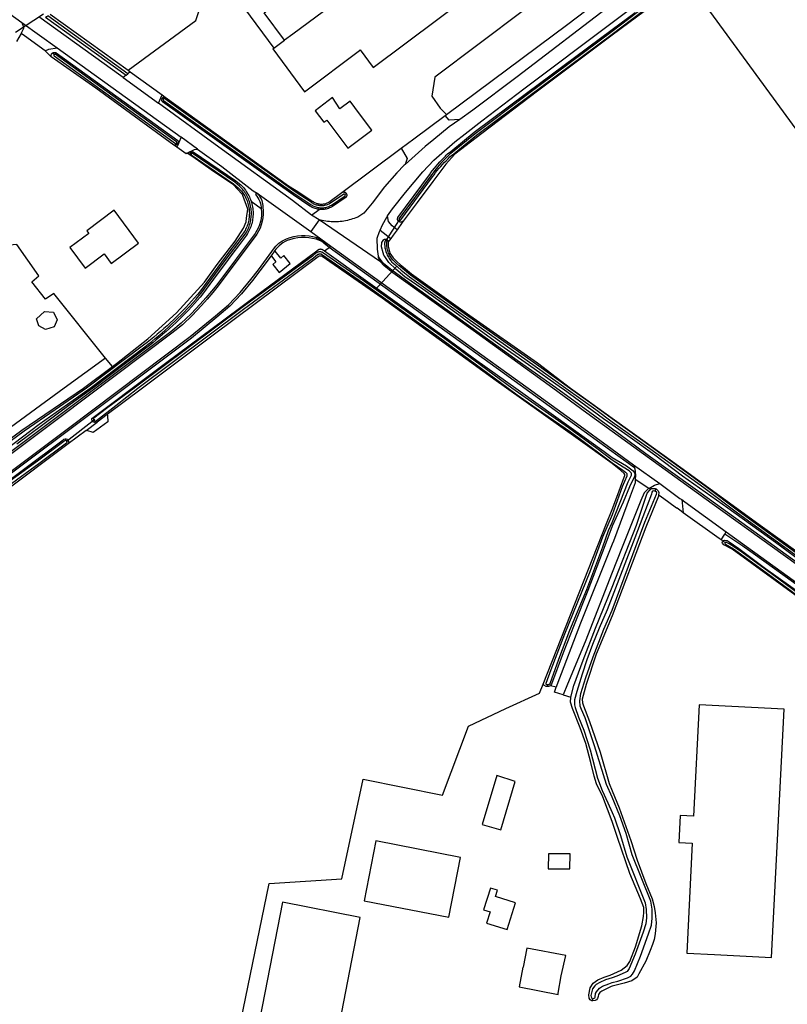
# Model space of a CAD drawing. Header units: metres. Extents: x 174423 to 175128, y 462196 to 462742.
# Tile 131 of 137: x 175066.54 to 175068.79, y 462734.61 to 462737.51. Entities that reach past the tile are written whole.
import ezdxf

# ---------------------------------------------------------------- set-up
doc = ezdxf.new("R2010")
doc.units = ezdxf.units.M
doc.layers.add('N-XX-AL-LIJN_0.20-G', color=7, linetype='Continuous', lineweight=25)

# ---------------------------------------------------------------- blocks, each defined once
blk = doc.blocks.new('Situatie')
at = {"lineweight": -3}
for p, q in [((10.4767, 23.8622), (10.5583, 23.9155)), ((10.4951, 23.8904), (10.599, 23.8155)), ((11.2363, 23.8146), (11.2678, 23.8381)), ((10.5903, 23.7957), (10.5845, 23.7998)), ((10.7933, 23.7283), (10.8971, 23.6526)), ((10.8136, 23.7453), (10.8067, 23.7395)), ((10.908, 23.6677), (10.9113, 23.6653)), ((11.0117, 23.518), (10.9639, 23.5524)), ((10.9533, 23.5328), (10.9505, 23.5347)), ((10.991, 23.5057), (10.9937, 23.5039)), ((11.1874, 23.3879), (11.3448, 23.2749)), ((11.446, 23.384), (11.4497, 23.3871)), ((11.1996, 23.3423), (11.1699, 23.3636)), ((11.3472, 23.3233), (11.37, 23.3403)), ((11.567, 23.2484), (11.6066, 23.3096)), ((11.6066, 23.3096), (11.6041, 23.3049)), ((11.3448, 23.2749), (11.4045, 23.232)), ((11.3625, 23.2573), (11.3608, 23.2525)), ((11.4045, 23.232), (11.3994, 23.2283)), ((11.5689, 23.2521), (11.567, 23.2484)), ((11.2394, 23.219), (11.2283, 23.2041)), ((11.3851, 23.218), (11.3994, 23.2283)), ((11.536, 23.105), (11.598, 23.1729)), ((10.7096, 22.7226), (10.6259, 22.6562)), ((10.6844, 22.6902), (10.7164, 22.7142)), ((10.7026, 22.7179), (10.7066, 22.7207)), ((10.6844, 22.6902), (10.6315, 22.6504)), ((10.6269, 22.6593), (10.6303, 22.6626)), ((12.295, 22.5892), (12.3717, 22.5335)), ((12.3398, 22.5194), (12.2997, 22.5458)), ((12.3573, 22.5113), (12.3612, 22.5179)), ((12.5578, 22.3646), (12.5651, 22.3604)), ((12.0419, 21.9424), (12.0393, 21.9369)), ((12.088, 21.9118), (12.11, 21.9057)), ((12.1735, 21.012), (12.1748, 21.0182))]:
    blk.add_line(p, q, dxfattribs=at)
for points in [[(12.2322, 24.1229), (11.7103, 23.7296), (11.7013, 23.6733), (11.7261, 23.638), (11.7435, 23.6206), (11.744, 23.6194), (12.101, 23.8857), (12.2322, 23.9855)], [(10.5788, 23.9143), (10.8077, 23.7496), (11.0071, 23.8958), (11.0305, 23.9687)], [(10.8017, 23.7353), (10.7933, 23.7283), (10.7862, 23.7335), (10.5447, 23.9069)], [(8.3058, 25.4224), (8.3116, 25.427), (8.194, 25.5133), (8.1664, 25.5335), (8.1502, 25.5454), (8.1438, 25.5501), (8.1569, 25.5701), (8.5545, 25.2805), (9.0455, 24.928), (9.3725, 24.6915), (9.6182, 24.5162), (9.997, 24.2485), (10.3245, 24.0135), (10.4951, 23.8904), (10.5002, 23.8767), (10.4996, 23.8728), (10.4942, 23.8608), (10.4926, 23.858), (10.4794, 23.8344)], [(13.7122, 25.0967), (13.736, 25.1125), (13.744, 25.1045), (13.75, 25.0782), (13.6395, 24.995), (13.252, 24.7045), (12.769, 24.3455), (12.3172, 24.009), (12.2322, 23.944), (11.9525, 23.73), (11.822, 23.6322), (11.7835, 23.605), (11.7521, 23.6028), (11.7406, 23.6168)], [(11.2678, 23.8381), (11.2079, 23.9186), (11.8186, 24.3773), (11.9379, 24.4669), (11.9413, 24.4695), (11.803, 24.6548), (11.8014, 24.6536), (11.6809, 24.5607), (11.0473, 24.072), (11.2363, 23.8146)], [(11.2363, 23.8146), (11.2335, 23.8125), (11.3262, 23.6862), (11.4882, 23.808), (11.4903, 23.8095), (11.5287, 23.7582), (12.0101, 24.1182), (11.9175, 24.2421), (11.6708, 24.0576), (11.6702, 24.0585), (11.6661, 24.0555), (11.4864, 23.9231), (11.4553, 23.9661), (11.45, 23.9735), (11.2922, 23.8562), (11.2678, 23.8381)], [(11.617, 23.3062), (11.614, 23.3022), (11.5988, 23.2805), (11.585, 23.2922), (11.574, 23.3045), (11.571, 23.321), (11.5852, 23.3422), (11.6235, 23.39), (11.6752, 23.4505), (11.7072, 23.4855), (11.7685, 23.5392), (11.7992, 23.5625), (11.8482, 23.6012), (11.9722, 23.695), (12.2322, 23.8899), (12.6704, 24.2184), (12.6775, 24.216), (12.6885, 24.2112), (12.697, 24.2034), (12.6851, 24.1943)], [(11.6041, 23.3049), (11.6039, 23.305), (11.603, 23.3059), (11.6022, 23.3068), (11.6016, 23.3078), (11.6011, 23.309), (11.6007, 23.3101), (11.6005, 23.3113), (11.6005, 23.3125), (11.6006, 23.3138), (11.6009, 23.315), (11.6013, 23.3161), (11.6942, 23.4423), (11.6988, 23.4487), (11.7037, 23.4551), (11.7087, 23.4615), (11.7139, 23.4677), (11.7191, 23.4738), (11.7245, 23.4798), (11.73, 23.4856), (11.7357, 23.4914), (11.7414, 23.4971), (11.7438, 23.4994), (11.7469, 23.5034), (11.7569, 23.511), (11.826, 23.5671), (11.9796, 23.6824), (12.2322, 23.8699), (12.2992, 23.9199)], [(12.424, 23.9965), (12.2322, 23.8531), (12.012, 23.6885), (11.8485, 23.5641), (11.769, 23.5027), (11.7421, 23.4733), (11.704, 23.422), (11.6577, 23.3603), (11.617, 23.3062), (11.6162, 23.3054), (11.6153, 23.3046), (11.6142, 23.304), (11.6131, 23.3035), (11.6119, 23.3031), (11.6107, 23.3029), (11.6095, 23.3029), (11.6083, 23.303), (11.6071, 23.3033), (11.606, 23.3037), (11.6049, 23.3043), (11.6041, 23.3049)], [(11.6066, 23.3096), (11.6068, 23.3094), (11.6075, 23.3092), (11.6082, 23.309), (11.6089, 23.3091), (11.6096, 23.3092), (11.6102, 23.3096), (11.703, 23.4358), (11.7077, 23.4422), (11.7124, 23.4484), (11.7173, 23.4545), (11.7223, 23.4606), (11.7274, 23.4665), (11.7326, 23.4723), (11.738, 23.478), (11.7435, 23.4837), (11.749, 23.4892), (11.7547, 23.4945), (11.7605, 23.4998), (11.7609, 23.5001), (11.8328, 23.5584), (11.9862, 23.6736), (12.2322, 23.8563), (12.6816, 24.1984)], [(12.6769, 24.2028), (12.2322, 23.8638), (11.9826, 23.6784), (11.8291, 23.5631), (11.757, 23.5047), (11.7565, 23.5043), (11.7507, 23.4989), (11.7449, 23.4935), (11.7392, 23.4879), (11.7336, 23.4822), (11.7282, 23.4764), (11.7229, 23.4705), (11.7177, 23.4644), (11.7126, 23.4583), (11.7077, 23.4521), (11.7028, 23.4457), (11.6982, 23.4394), (11.6054, 23.3131), (11.6053, 23.3131), (11.6052, 23.3124), (11.6052, 23.3117), (11.6054, 23.311), (11.6058, 23.3104), (11.6062, 23.3099), (11.6066, 23.3096)], [(13.4006, 24.1052), (13.6045, 23.8243), (12.9385, 23.3501), (12.4527, 24.0153), (12.4515, 24.017)], [(10.8017, 23.7353), (10.8067, 23.7395), (10.5711, 23.9093), (10.5692, 23.9081), (10.5681, 23.9073), (10.5669, 23.9066), (10.5657, 23.9061), (10.5651, 23.906), (10.8017, 23.7353)], [(10.5632, 23.8069), (10.5028, 23.8511), (10.4926, 23.858)], [(10.5817, 23.7892), (10.5632, 23.8069), (10.574, 23.812), (10.599, 23.8155), (10.9639, 23.5524), (10.9572, 23.5372), (10.9548, 23.5317), (10.9529, 23.5275), (10.951, 23.5232), (10.9421, 23.5297)], [(10.9533, 23.5328), (10.9531, 23.5326), (10.9523, 23.5317), (10.9514, 23.5309), (10.9505, 23.5302), (10.9494, 23.5296), (10.9482, 23.5292), (10.9471, 23.529), (10.9459, 23.5289), (10.9447, 23.529), (10.9435, 23.5292), (10.9424, 23.5296), (10.9421, 23.5297), (10.713, 23.6973), (10.5817, 23.7892), (10.5814, 23.7904), (10.5812, 23.7917), (10.5812, 23.7929), (10.5814, 23.7942), (10.5817, 23.7954), (10.5821, 23.7966), (10.5827, 23.7977), (10.5835, 23.7987), (10.5843, 23.7996), (10.5845, 23.7998)], [(10.5845, 23.7998), (10.5853, 23.8004), (10.5864, 23.8011), (10.5875, 23.8016), (10.5887, 23.802), (10.5899, 23.8022), (10.5912, 23.8023), (10.5924, 23.8022), (10.5937, 23.802), (10.5949, 23.8016), (10.596, 23.801), (10.5965, 23.8007), (10.9535, 23.5427), (10.954, 23.5417), (10.9545, 23.5405), (10.9547, 23.5394), (10.9549, 23.5382), (10.9548, 23.537), (10.9546, 23.5358), (10.9543, 23.5347), (10.9538, 23.5336), (10.9533, 23.5328)], [(10.9505, 23.5347), (10.9506, 23.5348), (10.9509, 23.5354), (10.9512, 23.536), (10.9512, 23.5367), (10.9512, 23.5374), (10.9509, 23.5381), (10.9505, 23.5387), (10.5935, 23.7967), (10.5928, 23.7968), (10.5921, 23.7967), (10.5914, 23.7965), (10.5908, 23.7961), (10.5903, 23.7957), (10.5903, 23.7957), (10.5899, 23.7951), (10.5896, 23.7944), (10.5895, 23.7937), (10.5896, 23.793), (10.5898, 23.7923), (10.59, 23.7918), (10.947, 23.5338), (10.9474, 23.5337), (10.9481, 23.5336), (10.9488, 23.5337), (10.9495, 23.5339), (10.9501, 23.5343), (10.9505, 23.5347)], [(10.8077, 23.7496), (10.8136, 23.7453), (10.9082, 23.6772), (10.9172, 23.6707), (11.2797, 23.4099), (11.3021, 23.3959), (11.3516, 23.3635), (11.3522, 23.3631), (11.3543, 23.3618), (11.3564, 23.3607), (11.3586, 23.3597), (11.3609, 23.3588), (11.3631, 23.358), (11.3655, 23.3573), (11.3678, 23.3568), (11.3702, 23.3564), (11.3726, 23.3561), (11.375, 23.356), (11.3774, 23.3559), (11.3798, 23.356), (11.3822, 23.3563), (11.3846, 23.3566), (11.3869, 23.3571), (11.3893, 23.3577), (11.3916, 23.3585), (11.3938, 23.3593), (11.396, 23.3603), (11.3982, 23.3614), (11.3985, 23.3616), (11.4368, 23.3901), (11.6112, 23.5203), (11.6481, 23.5478), (11.7406, 23.6168), (11.744, 23.6194)], [(11.3472, 23.3233), (11.2912, 23.3662), (11.0742, 23.5235), (10.8971, 23.6526), (10.9082, 23.6772)], [(11.4497, 23.3871), (11.4502, 23.3863), (11.4507, 23.3851), (11.451, 23.384), (11.4512, 23.3827), (11.4511, 23.3815), (11.451, 23.3803), (11.4507, 23.3791), (11.4502, 23.378), (11.4496, 23.3769), (11.4488, 23.3759), (11.4087, 23.349), (11.4058, 23.3473), (11.4029, 23.3458), (11.3999, 23.3445), (11.3969, 23.3434), (11.3937, 23.3424), (11.3906, 23.3415), (11.3874, 23.3409), (11.3842, 23.3404), (11.3809, 23.3401), (11.3777, 23.3399), (11.3744, 23.34), (11.3711, 23.3402), (11.37, 23.3403), (11.3679, 23.3406), (11.3647, 23.3411), (11.3615, 23.3418), (11.3583, 23.3427), (11.3553, 23.3438), (11.3522, 23.345), (11.3493, 23.3464), (11.3464, 23.3479), (11.3436, 23.3496), (11.3428, 23.3501), (11.2931, 23.3827), (10.9093, 23.6567), (10.9085, 23.6575), (10.9072, 23.6594), (10.9068, 23.6604), (10.9065, 23.6615), (10.9064, 23.6627), (10.9065, 23.6638), (10.9067, 23.665), (10.907, 23.666), (10.9075, 23.6671), (10.908, 23.6677)], [(10.908, 23.6677), (10.9082, 23.668), (10.909, 23.6689), (10.9098, 23.6696), (10.9108, 23.6702), (10.9119, 23.6707), (10.913, 23.671), (10.9141, 23.6711), (10.9152, 23.6711), (10.9164, 23.6709), (10.9172, 23.6707)], [(10.9113, 23.6653), (10.911, 23.6649), (10.9107, 23.6643), (10.9106, 23.6636), (10.9106, 23.6629), (10.9108, 23.6622), (10.9112, 23.6616), (10.9116, 23.6611), (10.9122, 23.6607), (11.2959, 23.3868), (11.3456, 23.3543), (11.3463, 23.3538), (11.3489, 23.3523), (11.3515, 23.3509), (11.3542, 23.3496), (11.357, 23.3485), (11.3598, 23.3475), (11.3627, 23.3467), (11.3657, 23.346), (11.3686, 23.3455), (11.3716, 23.3452), (11.3746, 23.345), (11.3776, 23.3449), (11.3806, 23.3451), (11.3836, 23.3454), (11.3865, 23.3458), (11.3894, 23.3464), (11.3923, 23.3472), (11.3952, 23.3481), (11.398, 23.3492), (11.4007, 23.3504), (11.4034, 23.3517), (11.406, 23.3532), (11.446, 23.3801), (11.4461, 23.3801), (11.4464, 23.3807), (11.4466, 23.3814), (11.4467, 23.3821), (11.4466, 23.3828), (11.4463, 23.3835), (11.446, 23.384), (11.4459, 23.3841), (11.4454, 23.3846), (11.4448, 23.3849), (11.4441, 23.3851), (11.4434, 23.3852), (11.4427, 23.3851), (11.4028, 23.3583), (11.4006, 23.357), (11.3982, 23.3558), (11.3957, 23.3547), (11.3932, 23.3538), (11.3907, 23.3529), (11.3881, 23.3523), (11.3855, 23.3517), (11.3828, 23.3513), (11.3801, 23.3511), (11.3775, 23.3509), (11.3748, 23.351), (11.3721, 23.3511), (11.3695, 23.3515), (11.3668, 23.3519), (11.3642, 23.3525), (11.3616, 23.3532), (11.3591, 23.3541), (11.3566, 23.3551), (11.3542, 23.3562), (11.3518, 23.3575), (11.3495, 23.3589), (11.3489, 23.3593), (11.2993, 23.3918), (10.9157, 23.6656), (10.9152, 23.666), (10.9146, 23.6663), (10.9139, 23.6664), (10.9132, 23.6664), (10.9125, 23.6662), (10.9119, 23.6659), (10.9114, 23.6655), (10.9113, 23.6653)], [(11.4307, 23.6359), (11.4095, 23.6693), (11.3584, 23.6307), (11.384, 23.5968), (11.3919, 23.6028), (11.4542, 23.5202), (11.525, 23.5736), (11.4886, 23.6219), (11.4609, 23.6586), (11.4307, 23.6359)], [(11.7835, 23.605), (11.7525, 23.583), (11.7073, 23.546), (11.682, 23.5252), (11.6225, 23.4722)], [(10.9814, 23.5059), (10.9805, 23.5055), (10.9781, 23.5034), (10.951, 23.5232)], [(10.991, 23.5057), (10.9926, 23.5077), (10.9952, 23.5091), (10.9975, 23.5099), (10.9994, 23.5097), (11.1246, 23.4248), (11.1393, 23.4122), (11.1477, 23.4036), (11.1502, 23.4005), (11.1529, 23.397), (11.1555, 23.3933), (11.158, 23.3895), (11.1603, 23.3856), (11.1624, 23.3816), (11.1644, 23.3775), (11.1663, 23.3734), (11.168, 23.3692), (11.1695, 23.365), (11.1699, 23.3636), (11.1708, 23.3606), (11.172, 23.3563), (11.173, 23.3519), (11.1738, 23.3474), (11.1745, 23.3429), (11.175, 23.3384), (11.1753, 23.3339), (11.1754, 23.3294), (11.1753, 23.3249), (11.1751, 23.3204), (11.1747, 23.3159), (11.1741, 23.3114), (11.1734, 23.3069), (11.1724, 23.3025), (11.1713, 23.2981), (11.1701, 23.2938), (11.1686, 23.2895), (11.167, 23.2853), (11.1653, 23.2811), (11.1633, 23.277), (11.1612, 23.273), (11.159, 23.2691), (11.1564, 23.265), (11.135, 23.2368), (11.1132, 23.2078), (11.0914, 23.1787), (11.0697, 23.1495), (11.0482, 23.1202), (11.0265, 23.0905), (11.0198, 23.0826), (11.0113, 23.0728), (11.0027, 23.0632), (10.994, 23.0536), (10.9851, 23.0442), (10.9762, 23.0349), (10.9671, 23.0257), (10.9579, 23.0166), (10.9486, 23.0076), (10.9391, 22.9987), (10.9296, 22.99), (10.92, 22.9813), (10.9102, 22.9728), (10.9004, 22.9645), (10.8904, 22.9562), (10.8803, 22.9481), (10.8702, 22.94), (10.8599, 22.9322), (10.7039, 22.8142), (10.6372, 22.7661), (10.4808, 22.6496)], [(10.9937, 23.5039), (10.9937, 23.5039), (10.9931, 23.5021), (10.9932, 23.5006), (11.118, 23.416), (11.1317, 23.4042), (11.1395, 23.3962), (11.1416, 23.3937), (11.144, 23.3904), (11.1464, 23.3871), (11.1486, 23.3837), (11.1507, 23.3801), (11.1527, 23.3765), (11.1545, 23.3729), (11.1561, 23.3691), (11.1577, 23.3653), (11.159, 23.3615), (11.1602, 23.3576), (11.1613, 23.3536), (11.1622, 23.3496), (11.163, 23.3456), (11.1636, 23.3416), (11.164, 23.3375), (11.1643, 23.3334), (11.1644, 23.3293), (11.1643, 23.3252), (11.1641, 23.3211), (11.1638, 23.3171), (11.1632, 23.313), (11.1626, 23.309), (11.1617, 23.305), (11.1607, 23.301), (11.1596, 23.2971), (11.1583, 23.2932), (11.1568, 23.2894), (11.1552, 23.2856), (11.1535, 23.2819), (11.1516, 23.2783), (11.1496, 23.2747), (11.1474, 23.2712), (11.1263, 23.2435), (11.1044, 23.2144), (11.0826, 23.1852), (11.0609, 23.156), (11.0393, 23.1267), (11.0178, 23.0973), (11.0115, 23.0898), (11.0031, 23.0801), (10.9946, 23.0706), (10.9859, 23.0611), (10.9772, 23.0518), (10.9683, 23.0426), (10.9593, 23.0334), (10.9502, 23.0244), (10.941, 23.0156), (10.9317, 23.0068), (10.9222, 22.9981), (10.9127, 22.9896), (10.903, 22.9812), (10.8933, 22.9729), (10.8834, 22.9647), (10.8735, 22.9567), (10.8634, 22.9487), (10.8533, 22.9409), (10.6856, 22.8142), (10.5928, 22.751), (10.5015, 22.6879), (10.3218, 22.5555)], [(10.3773, 22.5814), (10.5462, 22.7086), (10.6956, 22.8142), (10.8569, 22.9362), (10.8671, 22.944), (10.8772, 22.952), (10.8872, 22.9601), (10.8971, 22.9683), (10.9069, 22.9766), (10.9166, 22.9851), (10.9262, 22.9937), (10.9357, 23.0024), (10.9451, 23.0112), (10.9544, 23.0201), (10.9635, 23.0292), (10.9726, 23.0384), (10.9815, 23.0477), (10.9903, 23.057), (10.999, 23.0665), (11.0076, 23.0762), (11.016, 23.0859), (11.0226, 23.0935), (11.0441, 23.1231), (11.0657, 23.1524), (11.0874, 23.1817), (11.1092, 23.2108), (11.1311, 23.2398), (11.1523, 23.2678), (11.1547, 23.2716), (11.1568, 23.2754), (11.1588, 23.2792), (11.1607, 23.2831), (11.1624, 23.2871), (11.1639, 23.2912), (11.1653, 23.2953), (11.1665, 23.2994), (11.1676, 23.3036), (11.1685, 23.3079), (11.1692, 23.3121), (11.1697, 23.3164), (11.1701, 23.3207), (11.1703, 23.325), (11.1704, 23.3294), (11.1703, 23.3337), (11.17, 23.338), (11.1695, 23.3423), (11.1689, 23.3466), (11.1681, 23.3508), (11.1671, 23.3551), (11.166, 23.3592), (11.1647, 23.3634), (11.1633, 23.3675), (11.1617, 23.3715), (11.1599, 23.3754), (11.158, 23.3793), (11.1559, 23.3831), (11.1537, 23.3868), (11.1514, 23.3905), (11.1489, 23.394), (11.1463, 23.3974), (11.1439, 23.4002), (11.1358, 23.4086), (11.1216, 23.4208), (10.9966, 23.5056), (10.9954, 23.5053), (10.9947, 23.5048), (10.9937, 23.5039)], [(10.762, 22.8778), (10.7737, 22.8865), (10.8656, 22.9597), (10.9504, 23.0358), (11.0326, 23.1258), (11.0695, 23.1786), (11.1231, 23.2468), (11.1469, 23.285), (11.1548, 23.3041), (11.1561, 23.3142), (11.1595, 23.3409), (11.1449, 23.3816), (11.1433, 23.3849), (11.1165, 23.4139), (11.0796, 23.4384), (11.0522, 23.4566), (10.9977, 23.4947), (10.9904, 23.4997), (10.9897, 23.5029), (10.9909, 23.5055), (10.991, 23.5057)], [(10.9904, 23.4997), (10.9814, 23.5059), (10.9834, 23.507), (10.9888, 23.5097), (10.9952, 23.513), (11.003, 23.517), (11.0117, 23.518), (11.0835, 23.4662), (11.176, 23.3952), (11.1874, 23.3879)], [(11.6112, 23.5203), (11.6285, 23.4899), (11.6225, 23.4722), (11.62, 23.47), (11.5982, 23.4475), (11.5622, 23.4072), (11.5255, 23.3582), (11.501, 23.3295), (11.4831, 23.3177), (11.4781, 23.3157), (11.4731, 23.3139), (11.4681, 23.3122), (11.463, 23.3106), (11.4579, 23.3092), (11.4527, 23.308), (11.4475, 23.3069), (11.4422, 23.306), (11.437, 23.3052), (11.4317, 23.3046), (11.4264, 23.3042), (11.4211, 23.3039), (11.4157, 23.3038), (11.4104, 23.3038), (11.4051, 23.304), (11.3998, 23.3043), (11.3945, 23.3048), (11.3892, 23.3055), (11.3839, 23.3063), (11.3787, 23.3073), (11.3735, 23.3085), (11.3695, 23.3095), (11.3472, 23.3232), (11.3472, 23.3233)], [(11.1874, 23.3879), (11.1908, 23.3841), (11.1938, 23.38), (11.1965, 23.3758), (11.1988, 23.3713), (11.2007, 23.3666), (11.2022, 23.3618), (11.2033, 23.3569), (11.204, 23.3519), (11.2043, 23.3469), (11.2052, 23.3365), (11.2052, 23.3261), (11.2043, 23.3157), (11.2024, 23.3054), (11.1996, 23.2953), (11.1959, 23.2856), (11.1913, 23.2762), (11.186, 23.2672), (11.0726, 23.1152), (11.0567, 23.0957), (11.0403, 23.0766), (11.0235, 23.0578), (10.9964, 23.0284), (10.9673, 23.0011), (10.9362, 22.976), (10.6072, 22.7286), (10.2619, 22.4705)], [(11.1874, 23.3879), (11.1828, 23.3841), (11.1865, 23.3794), (11.1897, 23.3744), (11.1925, 23.3692), (11.1949, 23.3638), (11.1968, 23.3581), (11.1982, 23.3524), (11.1991, 23.3465), (11.1993, 23.3451), (11.1995, 23.3437), (11.1996, 23.3423)], [(11.4368, 23.3901), (11.4378, 23.3907), (11.4389, 23.3911), (11.4401, 23.3914), (11.4413, 23.3916), (11.4425, 23.3916), (11.4437, 23.3914), (11.4449, 23.3911), (11.446, 23.3906), (11.4471, 23.39), (11.448, 23.3892), (11.4489, 23.3883), (11.4496, 23.3873), (11.4497, 23.3871)], [(11.1996, 23.3423), (11.2002, 23.3328), (11.1999, 23.3233), (11.1988, 23.3139), (11.197, 23.3046), (11.1943, 23.2954), (11.191, 23.2866), (11.1868, 23.278), (11.182, 23.2699), (11.0687, 23.1187), (11.053, 23.0993), (11.0367, 23.0803), (11.02, 23.0619), (10.9928, 23.0327), (10.9639, 23.0053), (10.9332, 22.9798), (10.6042, 22.7327), (10.259, 22.4747), (9.9438, 22.2392), (9.9265, 22.24), (9.9102, 22.242), (9.9013, 22.2465), (9.9306, 22.2712)], [(10.8384, 23.2413), (10.7664, 23.3377), (10.6861, 23.2777), (10.6921, 23.2696), (10.6363, 23.2279), (10.6811, 23.1678), (10.7371, 23.2096), (10.7582, 23.1814), (10.8384, 23.2413)], [(11.5488, 23.2792), (11.556, 23.2952), (11.5685, 23.3172), (11.571, 23.321)], [(11.5505, 23.186), (11.3695, 23.3095), (11.3448, 23.2749)], [(10.2856, 22.4373), (10.6325, 22.6968), (10.9907, 22.9661), (11.0651, 23.0269), (11.103, 23.0596), (11.1377, 23.0955), (11.1692, 23.1344), (11.1909, 23.1627), (11.2388, 23.2269), (11.2426, 23.232), (11.2469, 23.2367), (11.2516, 23.241), (11.2567, 23.2449), (11.2621, 23.2482), (11.2678, 23.2511), (11.2738, 23.2534), (11.2844, 23.2573), (11.2953, 23.2603), (11.3065, 23.2623), (11.3178, 23.2633), (11.3291, 23.2633), (11.3404, 23.2623), (11.3515, 23.2603), (11.3625, 23.2573)], [(11.5439, 23.2031), (11.5412, 23.2235), (11.5402, 23.256), (11.547, 23.2752), (11.5488, 23.2792), (11.5803, 23.2552), (11.573, 23.245)], [(11.5988, 23.2805), (11.5871, 23.2646), (11.5803, 23.2552)], [(10.7415, 22.9031), (10.5893, 23.0934), (10.5643, 23.076), (10.5241, 23.1271), (10.5447, 23.1445), (10.4806, 23.2369), (10.2884, 23.2198), (10.1806, 23.1386), (10.2719, 23.0206), (10.2641, 23.0147)], [(11.3608, 23.2525), (11.3502, 23.2551), (11.3395, 23.2568), (11.3287, 23.2576), (11.3178, 23.2576), (11.307, 23.2566), (11.2963, 23.2548), (11.2858, 23.2521), (11.2756, 23.2486), (11.2693, 23.2455), (11.2633, 23.242), (11.2576, 23.238), (11.2523, 23.2335), (11.2473, 23.2287), (11.2428, 23.2234), (11.2394, 23.219)], [(11.3994, 23.2283), (11.3847, 23.2403), (11.3804, 23.2436), (11.3758, 23.2464), (11.371, 23.2489), (11.366, 23.2509), (11.3608, 23.2525)], [(11.3625, 23.2573), (11.3711, 23.2532), (11.3794, 23.2485), (11.3873, 23.2431), (11.4045, 23.232)], [(11.4045, 23.232), (11.7852, 22.958), (11.9843, 22.8142), (12.127, 22.7112), (12.2322, 22.6348), (12.295, 22.5892), (12.2975, 22.5805)], [(12.8805, 22.237), (12.712, 22.3599), (12.5718, 22.4611), (12.4387, 22.556), (12.3569, 22.6169), (12.2781, 22.6743), (12.2322, 22.7063), (12.2063, 22.7243), (12.0872, 22.811), (12.0826, 22.8142), (11.9852, 22.8831), (11.8949, 22.947), (11.7619, 23.0426), (11.6748, 23.1052), (11.6219, 23.1422), (11.5956, 23.1643), (11.5745, 23.1844), (11.5626, 23.202), (11.5602, 23.2055), (11.5583, 23.2129), (11.5528, 23.2301), (11.5542, 23.2425), (11.5564, 23.2461), (11.5602, 23.2515), (11.5609, 23.252), (11.5619, 23.2525), (11.563, 23.2528), (11.5641, 23.253), (11.5652, 23.2531), (11.5663, 23.253), (11.5674, 23.2527), (11.5685, 23.2523), (11.5689, 23.2521)], [(12.7931, 22.3148), (12.6038, 22.4525), (12.5048, 22.5266), (12.3466, 22.6422), (12.2322, 22.7241), (12.1668, 22.7713), (12.1061, 22.8142), (12.0092, 22.8844), (11.8106, 23.0238), (11.6389, 23.1471), (11.6145, 23.1666), (11.6052, 23.1746), (11.5961, 23.1826), (11.5871, 23.1908), (11.5866, 23.1912), (11.5844, 23.1939), (11.5823, 23.1966), (11.5804, 23.1995), (11.5786, 23.2025), (11.5769, 23.2055), (11.5754, 23.2087), (11.574, 23.2118), (11.5728, 23.2151), (11.5717, 23.2184), (11.5708, 23.2217), (11.57, 23.2251), (11.5694, 23.2285), (11.5689, 23.232), (11.5687, 23.2346), (11.5684, 23.2366), (11.5684, 23.2387), (11.5685, 23.2407), (11.5688, 23.2427), (11.5692, 23.2447), (11.5695, 23.2457), (11.5695, 23.2459), (11.5692, 23.2466), (11.5688, 23.2472), (11.5683, 23.2477), (11.5677, 23.2481), (11.567, 23.2484), (11.567, 23.2484), (11.5663, 23.2485), (11.5656, 23.2484), (11.5649, 23.2482), (11.5643, 23.2478), (11.5637, 23.2473), (11.5634, 23.2461), (11.5629, 23.2437), (11.5625, 23.2413), (11.5624, 23.2388), (11.5625, 23.2363), (11.5627, 23.2341), (11.5629, 23.2313), (11.5634, 23.2276), (11.5641, 23.2239), (11.5649, 23.2203), (11.5659, 23.2167), (11.5671, 23.2131), (11.5684, 23.2096), (11.5699, 23.2061), (11.5716, 23.2028), (11.5734, 23.1995), (11.5753, 23.1963), (11.5774, 23.1932), (11.5797, 23.1902), (11.5825, 23.1868), (11.583, 23.1863), (11.5921, 23.1781), (11.6013, 23.17), (11.6106, 23.162), (11.6352, 23.1423), (11.8071, 23.0189), (12.0057, 22.8796), (12.0959, 22.8142), (12.1837, 22.7514), (12.2322, 22.7157), (12.343, 22.6374), (12.5013, 22.5218), (12.6003, 22.4477), (12.7896, 22.3099)], [(11.5689, 23.2521), (11.5695, 23.2517), (11.5703, 23.251), (11.5711, 23.2502), (11.5718, 23.2493), (11.5723, 23.2483), (11.5727, 23.2472), (11.5729, 23.2461), (11.573, 23.245), (11.5725, 23.2322), (11.5782, 23.2112), (11.5874, 23.1982), (11.5883, 23.1969), (11.59, 23.1949), (11.5904, 23.1945), (11.5994, 23.1863), (11.6085, 23.1783), (11.6176, 23.1705), (11.6419, 23.1511), (11.8135, 23.0278), (12.0121, 22.8885), (12.1094, 22.8142), (12.1297, 22.8), (12.2322, 22.7264), (12.298, 22.6792), (12.4339, 22.5809), (12.674, 22.4061), (12.8231, 22.2991)], [(11.2283, 23.2041), (11.195, 23.1599), (11.1735, 23.1312), (11.1417, 23.0921), (11.1067, 23.0559), (11.0686, 23.0229), (10.9938, 22.9618), (10.6358, 22.6929), (10.2888, 22.4339), (9.9503, 22.1802), (9.653, 21.9586), (9.4686, 21.8255), (9.2791, 21.6997), (9.0848, 21.5815), (9.0773, 21.5774)], [(10.7026, 22.7179), (10.7022, 22.7183), (10.7006, 22.7224), (10.7008, 22.7254), (10.7597, 22.7694), (10.8195, 22.8142), (10.9218, 22.8909), (11.0897, 23.0154), (11.201, 23.099), (11.3587, 23.2152), (11.3676, 23.2219), (11.3683, 23.2223), (11.3691, 23.2228), (11.3699, 23.2231), (11.3708, 23.2234), (11.3717, 23.2237), (11.3726, 23.2238), (11.3735, 23.2239), (11.3744, 23.2238), (11.3754, 23.2237), (11.3763, 23.2235), (11.3771, 23.2232), (11.3779, 23.2229), (11.3787, 23.2225), (11.3794, 23.222), (11.3851, 23.218), (11.634, 23.0412), (11.7372, 22.9669), (11.8341, 22.896), (11.9483, 22.8142), (11.9622, 22.8042), (12.2084, 22.6277), (12.2322, 22.61), (12.2741, 22.5861), (12.2936, 22.5712), (12.2975, 22.5654), (12.2983, 22.5608), (12.2979, 22.5549), (12.2831, 22.5238), (12.2642, 22.4788), (12.2322, 22.4081), (12.2106, 22.3506), (12.1607, 22.2196), (12.1198, 22.1182), (12.0876, 22.0355), (12.0536, 21.9436), (12.0504, 21.9386), (12.0441, 21.9369), (12.0393, 21.9369)], [(12.0393, 21.9369), (12.0377, 21.9369), (12.0309, 21.941), (12.0288, 21.9441), (12.2154, 22.4162), (12.2322, 22.4575), (12.2451, 22.4942), (12.2675, 22.5529), (12.269, 22.5577), (12.269, 22.5604), (12.2673, 22.5638), (12.2572, 22.5719), (12.2322, 22.5928), (12.1317, 22.6643), (11.9208, 22.8142), (11.8902, 22.8359), (11.5556, 23.0789), (11.3788, 23.2013), (11.3766, 23.2024), (11.3742, 23.203), (11.3716, 23.203), (11.3692, 23.2023), (11.3671, 23.2011), (11.0579, 22.9705), (10.8497, 22.8142), (10.7462, 22.7365), (10.7164, 22.7142), (10.7088, 22.7133), (10.7047, 22.7156), (10.7026, 22.7179)], [(12.0419, 21.9424), (12.0456, 21.9426), (12.049, 21.9459), (12.0748, 22.0168), (12.1077, 22.1025), (12.1572, 22.2222), (12.2047, 22.348), (12.2213, 22.3961), (12.2322, 22.4197), (12.2792, 22.5385), (12.2883, 22.5586), (12.2884, 22.5633), (12.2876, 22.5658), (12.2815, 22.571), (12.2646, 22.5824), (12.2322, 22.603), (12.187, 22.6365), (12.1036, 22.6975), (11.9362, 22.8142), (11.7391, 22.9599), (11.5036, 23.1281), (11.3799, 23.214), (11.3782, 23.2146), (11.3764, 23.215), (11.3746, 23.2153), (11.3727, 23.2155), (11.3709, 23.2155), (11.3691, 23.2153), (11.3673, 23.2149), (11.3655, 23.2144), (11.3638, 23.2138), (11.3621, 23.213), (11.3612, 23.2125), (11.3498, 23.2024), (11.1437, 23.0514), (10.826, 22.8142), (10.7483, 22.7571), (10.7067, 22.7261), (10.7049, 22.725), (10.7056, 22.7214), (10.7066, 22.7207), (10.7099, 22.7183), (10.7114, 22.7176), (10.7144, 22.719), (10.7713, 22.7637), (10.8361, 22.8142), (11.1472, 23.0466), (11.3535, 23.1977), (11.3647, 23.2076), (11.3649, 23.2077), (11.3661, 23.2083), (11.3673, 23.2087), (11.3686, 23.2091), (11.3699, 23.2093), (11.3712, 23.2095), (11.3725, 23.2095), (11.3739, 23.2094), (11.3752, 23.2092), (11.3764, 23.2088), (11.3771, 23.2086), (11.5001, 23.1232), (11.7355, 22.955), (11.9261, 22.8142), (11.9524, 22.7951), (12.0279, 22.7416), (12.1088, 22.6861), (12.1313, 22.6701), (12.2322, 22.5945), (12.2631, 22.5736), (12.2707, 22.5677), (12.2746, 22.5636), (12.2752, 22.5583), (12.2752, 22.5559), (12.2615, 22.5242), (12.2322, 22.442), (12.2038, 22.3761), (12.1659, 22.2736), (12.0914, 22.091), (12.0515, 21.986), (12.0365, 21.9459), (12.037, 21.9439), (12.0419, 21.9424)], [(11.2283, 23.2041), (11.2296, 23.2024), (11.2427, 23.186), (11.2334, 23.1785), (11.2521, 23.1551), (11.2849, 23.1814), (11.2662, 23.2048), (11.2568, 23.1973), (11.2406, 23.2175), (11.2394, 23.219)], [(12.2975, 22.5805), (12.2241, 22.6329), (11.9152, 22.8563), (11.6794, 23.026), (11.3994, 23.2283)], [(13.6655, 21.6576), (13.5653, 21.7316), (13.3859, 21.8602), (13.2007, 21.9934), (13.0148, 22.1277), (12.8637, 22.238), (12.4763, 22.5168), (12.3313, 22.6215), (12.2292, 22.6969), (12.1661, 22.7425), (12.0647, 22.816), (11.9527, 22.8962), (11.6349, 23.1243), (11.5834, 23.1611), (11.5595, 23.181), (11.5476, 23.1973), (11.5439, 23.2031)], [(13.6655, 21.6576), (13.6613, 21.6565), (13.538, 21.7462), (13.2382, 21.9605), (12.8815, 22.219), (12.5262, 22.4745), (12.2322, 22.6869), (12.157, 22.7412), (12.0568, 22.8142), (11.8232, 22.9845), (11.587, 23.1542), (11.5605, 23.1755), (11.5505, 23.186), (11.5445, 23.199), (11.5439, 23.2031)], [(10.5879, 23.0383), (10.5987, 23.0152), (10.5906, 22.9949), (10.5649, 22.9868), (10.5446, 22.9976), (10.5378, 23.0179), (10.5622, 23.0396), (10.5879, 23.0383)], [(10.762, 22.8778), (10.7415, 22.9031), (10.6199, 22.8142), (9.9912, 22.3548), (9.9129, 22.2905), (9.9306, 22.2712), (10.0054, 22.3276), (10.1782, 22.4564), (10.31, 22.5541), (10.4952, 22.6911), (10.6763, 22.8142), (10.762, 22.8778)], [(10.7462, 22.7365), (10.7466, 22.7336), (10.748, 22.7151), (10.7053, 22.6839), (10.6859, 22.6895), (10.6844, 22.6902)], [(9.0916, 21.5511), (9.0885, 21.556), (9.088, 21.5597), (9.091, 21.5625), (9.1283, 21.5863), (9.2232, 21.6416), (9.2942, 21.6857), (9.3694, 21.7364), (9.4435, 21.7905), (9.5259, 21.8484), (9.6178, 21.9144), (9.6928, 21.971), (9.999, 22.2011), (10.293, 22.421), (10.3859, 22.491), (10.6162, 22.6622), (10.6186, 22.6639), (10.6222, 22.6652), (10.6253, 22.6654), (10.629, 22.664), (10.6303, 22.6626)], [(10.6269, 22.6593), (10.6256, 22.6604), (10.6237, 22.6608), (10.6217, 22.6607), (10.6182, 22.6574), (10.5407, 22.5997), (10.449, 22.5328)], [(10.4538, 22.5263), (10.5454, 22.5932), (10.623, 22.6509), (10.6274, 22.6543), (10.6288, 22.6555), (10.6287, 22.6575), (10.6269, 22.6593)], [(10.6303, 22.6626), (10.6314, 22.6613), (10.6327, 22.6576), (10.6334, 22.6554), (10.6315, 22.6504), (9.8381, 22.055), (9.8246, 22.0434)], [(12.2975, 22.5805), (12.2985, 22.577), (12.3002, 22.5585), (12.2997, 22.5458), (12.2992, 22.5362), (12.2852, 22.497), (12.2355, 22.364), (12.2322, 22.3559), (12.1385, 22.1232), (12.0692, 21.9402), (12.0674, 21.9348), (12.0504, 21.9386)], [(12.11, 21.9057), (12.1193, 21.9396), (12.1461, 22.0139), (12.1827, 22.1086), (12.2322, 22.2291), (12.3038, 22.4109), (12.3346, 22.5053), (12.3417, 22.5136), (12.3446, 22.5163), (12.3398, 22.5194), (12.3382, 22.5185), (12.326, 22.5065), (12.3162, 22.4842), (12.2595, 22.342), (12.2322, 22.2723), (12.1525, 22.0682), (12.1, 21.9435), (12.088, 21.9118)], [(12.3573, 22.5113), (12.3547, 22.5119), (12.3507, 22.5114), (12.3486, 22.5087), (12.3477, 22.503), (12.3221, 22.4358), (12.2983, 22.3743), (12.2322, 22.201), (12.2168, 22.1624), (12.1935, 22.1087), (12.1735, 22.0602), (12.1569, 22.015), (12.1436, 21.973), (12.1277, 21.9225), (12.1215, 21.8973), (12.1211, 21.8892), (12.1212, 21.8827), (12.1225, 21.8748), (12.133, 21.8466), (12.1486, 21.8082), (12.1676, 21.7508), (12.189, 21.6674), (12.2026, 21.6307), (12.2189, 21.5947), (12.2322, 21.5662), (12.2383, 21.5503), (12.2565, 21.4986), (12.2746, 21.4361), (12.3289, 21.3003), (12.3322, 21.2803), (12.3327, 21.2559), (12.3306, 21.2381), (12.3228, 21.2143), (12.2991, 21.1497), (12.2817, 21.1074), (12.2782, 21.1008), (12.276, 21.0986), (12.2703, 21.0954), (12.2459, 21.0846), (12.2322, 21.0795), (12.2124, 21.0736), (12.1959, 21.066), (12.1843, 21.0602), (12.1806, 21.0566), (12.1738, 21.047), (12.1694, 21.0277), (12.1697, 21.0242), (12.1719, 21.0202), (12.1748, 21.0182), (12.1772, 21.0187), (12.1811, 21.0204), (12.1823, 21.0228), (12.1829, 21.0334), (12.1856, 21.0387), (12.1942, 21.0489), (12.2036, 21.0554), (12.2216, 21.0623), (12.2322, 21.0655), (12.2484, 21.0699), (12.2772, 21.0798), (12.2865, 21.0849), (12.292, 21.0906), (12.2971, 21.1001), (12.315, 21.1436), (12.3388, 21.2087), (12.3473, 21.2344), (12.3497, 21.2551), (12.3492, 21.2819), (12.3453, 21.3049), (12.2907, 21.4416), (12.2727, 21.5038), (12.2543, 21.5563), (12.2322, 21.6116), (12.2151, 21.6484), (12.1798, 21.7624), (12.1525, 21.8443), (12.1413, 21.8692), (12.1379, 21.879), (12.1367, 21.8947), (12.1396, 21.9165), (12.1547, 21.9635), (12.1756, 22.0242), (12.2075, 22.1058), (12.2322, 22.1617), (12.3279, 22.4199), (12.3625, 22.5026), (12.3632, 22.5066), (12.3621, 22.5087), (12.3583, 22.5111), (12.3573, 22.5113)], [(12.3612, 22.5179), (12.3614, 22.5178), (12.367, 22.5128), (12.3692, 22.5073), (12.3686, 22.4999), (12.3684, 22.4971), (12.3304, 22.4058), (12.2322, 22.1447), (12.1847, 22.0322), (12.1549, 21.9423), (12.1438, 21.8993), (12.1441, 21.8888), (12.1475, 21.8803), (12.1647, 21.8342), (12.1962, 21.7431), (12.2231, 21.6518), (12.2322, 21.6297), (12.2524, 21.5799), (12.2864, 21.4835), (12.3058, 21.4259), (12.3305, 21.3575), (12.3491, 21.3123), (12.3556, 21.2893), (12.3588, 21.2705), (12.361, 21.2412), (12.3583, 21.2088), (12.3551, 21.1922), (12.3501, 21.1776), (12.3436, 21.1597), (12.3304, 21.1285), (12.3107, 21.0917), (12.3051, 21.0814), (12.2898, 21.0708), (12.2674, 21.0638), (12.2322, 21.0553), (12.2289, 21.0545), (12.2017, 21.0404), (12.196, 21.0366), (12.1913, 21.0311), (12.191, 21.0243), (12.1885, 21.0186), (12.1858, 21.0145), (12.1814, 21.0127), (12.1754, 21.0119), (12.1735, 21.012)], [(12.3398, 22.5194), (12.3565, 22.5295), (12.3717, 22.5335), (12.431, 22.4903), (12.4364, 22.4864), (12.4409, 22.448), (12.4351, 22.4522), (12.4227, 22.4611), (12.4211, 22.4613), (12.4171, 22.4643), (12.3838, 22.489), (12.3837, 22.4891), (12.3698, 22.499), (12.3686, 22.4999)], [(12.3446, 22.5163), (12.3473, 22.5188), (12.3582, 22.5188), (12.3612, 22.5179)], [(12.4364, 22.4864), (12.4452, 22.48), (12.5673, 22.3918)], [(12.5521, 22.3682), (12.5471, 22.3718), (12.4409, 22.448)], [(12.5629, 22.3851), (12.5673, 22.3918), (12.9082, 22.1455), (13.3282, 21.845), (13.5505, 21.684), (13.651, 21.6102), (13.6945, 21.5675), (13.714, 21.5429)], [(12.5578, 22.3646), (12.5552, 22.366), (12.5521, 22.3682), (12.5629, 22.3851)], [(13.2278, 21.8721), (13.1386, 21.9366), (13.0945, 21.9742), (13.0904, 21.9771), (13.0232, 22.0248), (12.9535, 22.0759), (12.8461, 22.1527), (12.7695, 22.2061), (12.5848, 22.3404), (12.5599, 22.354), (12.5561, 22.3588), (12.5557, 22.3603), (12.5563, 22.3634), (12.5578, 22.3646)], [(12.5578, 22.3646), (12.5592, 22.3658), (12.5623, 22.3668), (12.5677, 22.3666), (12.5697, 22.3665), (12.5734, 22.3646), (12.6049, 22.3431), (12.6827, 22.2835), (12.8688, 22.1513), (12.9672, 22.0816), (13.1719, 21.9385), (13.3447, 21.8141), (13.4749, 21.7177), (13.5981, 21.6294), (13.6366, 21.5976), (13.6597, 21.5745), (13.6973, 21.5367), (13.7096, 21.5219), (13.7113, 21.5147), (13.7088, 21.5117)], [(13.7122, 21.5414), (13.6836, 21.5712), (13.6533, 21.5992), (13.5601, 21.671), (13.4316, 21.7632), (13.3017, 21.8575), (13.171, 21.9503), (13.0407, 22.0447), (12.9172, 22.1316), (12.7964, 22.2199), (12.6468, 22.3278), (12.6202, 22.3465), (12.6166, 22.3492), (12.5629, 22.3851)], [(12.5651, 22.3604), (12.5641, 22.3598), (12.5637, 22.3578), (12.5643, 22.3565), (12.5656, 22.3553), (12.5726, 22.3516), (12.5889, 22.3414), (12.6096, 22.327), (12.6996, 22.2611), (12.7781, 22.2034)], [(12.7817, 22.2082), (12.7032, 22.2659), (12.613, 22.3319), (12.5922, 22.3464), (12.5756, 22.3568), (12.5684, 22.3606), (12.5661, 22.3609), (12.5651, 22.3604)], [(12.1259, 20.5594), (12.0593, 20.5681), (11.8199, 20.6038), (11.8424, 20.7599), (11.6373, 20.7903), (11.5553, 20.4583), (11.5244, 20.3593), (11.423, 20.3292), (11.0282, 20.4142), (11.2229, 21.3571), (11.4367, 21.3708), (11.4997, 21.6641), (11.7327, 21.6175), (11.8095, 21.8204), (11.9191, 21.8725), (12.0182, 21.9173), (12.0288, 21.9441)], [(12.088, 21.9118), (12.0624, 21.9196), (12.0674, 21.9348)], [(12.1735, 21.012), (12.1716, 21.0121), (12.1671, 21.0147), (12.1637, 21.0202), (12.1635, 21.03), (12.1675, 21.0498), (12.1763, 21.0637), (12.1901, 21.0734), (12.2079, 21.0816), (12.2256, 21.0872), (12.2579, 21.1022), (12.2756, 21.1159), (12.2836, 21.1282), (12.3002, 21.1712), (12.3195, 21.2331), (12.3241, 21.2599), (12.3254, 21.2714), (12.3247, 21.2861), (12.3154, 21.3123), (12.2834, 21.3865), (12.2475, 21.4924), (12.2322, 21.5393), (12.2041, 21.6117), (12.1862, 21.6504), (12.1784, 21.6726), (12.1686, 21.7128), (12.1543, 21.7694), (12.138, 21.8155), (12.1147, 21.8725), (12.1097, 21.8907), (12.11, 21.9057)], [(12.7008, 21.1396), (12.7375, 21.8701), (12.4878, 21.8826), (12.4714, 21.555), (12.4316, 21.557), (12.4276, 21.4779), (12.4674, 21.4759), (12.4511, 21.1523), (12.533, 21.1482), (12.7008, 21.1396)], [(11.904, 21.515), (11.9462, 21.6575), (11.8925, 21.675), (11.849, 21.5305), (11.904, 21.515)], [(11.7513, 21.2579), (11.786, 21.4341), (11.5365, 21.4829), (11.5021, 21.3062), (11.7513, 21.2579)], [(12.044, 21.4), (12.107, 21.4), (12.108, 21.4445), (12.0442, 21.4442), (12.044, 21.4)], [(11.8882, 21.3186), (11.894, 21.3371), (11.8737, 21.3434), (11.8536, 21.2796), (11.8727, 21.2736), (11.8623, 21.2404), (11.9228, 21.2214), (11.9475, 21.3), (11.8882, 21.3186)], [(11.4908, 21.2572), (11.262, 21.3018), (11.0984, 20.4619), (11.3275, 20.4172), (11.4908, 21.2572)], [(11.969, 21.111), (11.9582, 21.0532), (12.0725, 21.031), (12.0731, 21.0346), (12.0822, 21.0852), (12.0952, 21.1451), (11.9805, 21.1672), (11.97, 21.1107), (11.969, 21.111)]]:
    blk.add_lwpolyline(points, dxfattribs=at)

msp = doc.modelspace()

# ---------------------------------------------------------------- block references
at = {"layer": 'N-XX-AL-LIJN_0.20-G'}
msp.add_blockref('Situatie', (175056.047, 462713.6112), dxfattribs=at)

doc.saveas('drawing.dxf')
